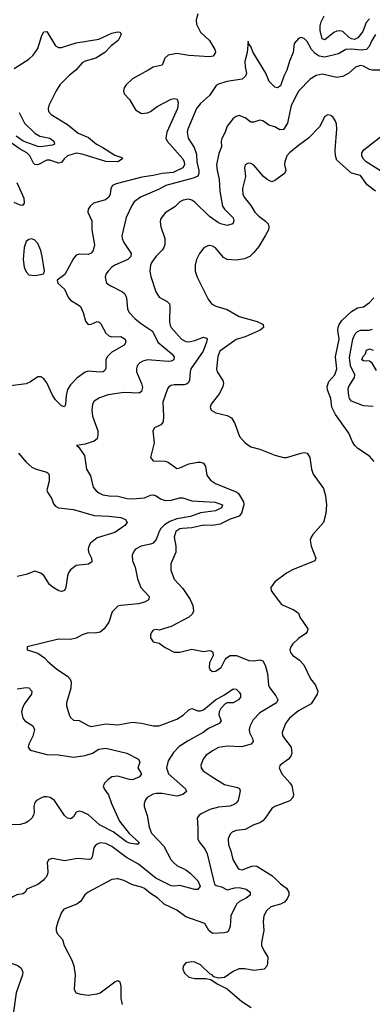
# Model space of a CAD drawing. Header units: inches. Extents: x 1954678 to 2060271, y 904822 to 1016299.
# Tile 164 of 256: x 1973587 to 1975969, y 969152 to 975811. Entities that reach past the tile are written whole.
import ezdxf

# ---------------------------------------------------------------- set-up
doc = ezdxf.new("R2010")
doc.units = ezdxf.units.IN
doc.header["$MEASUREMENT"] = 0
doc.layers.add('B9976', color=7, linetype='Continuous')
doc.layers.add('B9977', color=7, linetype='Continuous')

msp = doc.modelspace()

# ---------------------------------------------------------------- linework, layer by layer
at = {"layer": 'B9976', "color": 5}
for points, elevation in [([(1973755.4, 970000), (1973748.2, 969991.8), (1973710, 969961.4), (1973636.3, 969930), (1973624, 969910), (1973610, 969899.5), (1973568.7, 969891.3), (1973540.7, 969879.3), (1973507.1, 969852.9), (1973487.3, 969830), (1973488, 969790), (1973482.4, 969770), (1973426.2, 969673.8), (1973388.8, 969550), (1973392.2, 969530), (1973431.2, 969471.2), (1973470.6, 969450), (1973574.8, 969414.8), (1973596.5, 969396.5), (1973608.7, 969370), (1973605.7, 969350), (1973562.6, 969230), (1973541.3, 969070)], 540), ([(1974246, 970000), (1974210, 969995.1), (1974049.3, 969910.7), (1974027.1, 969892.9), (1973999.3, 969850), (1973973, 969830), (1973885.9, 969794.1), (1973870, 969773.2), (1973844.4, 969710), (1973834, 969670), (1973834, 969650), (1973840.4, 969630), (1973877.1, 969590), (1973886.7, 969550), (1973939.1, 969450), (1973952.8, 969412.8), (1973961.1, 969350), (1973954.9, 969254.9), (1973966.8, 969230), (1973999.5, 969219.5), (1974050, 969214.6), (1974110, 969221.5), (1974130, 969230.3), (1974230, 969303.8), (1974250, 969313), (1974264.5, 969304.5), (1974271.7, 969271.7), (1974271.6, 969190), (1974278.7, 969150)], 560), ([(1974895.4, 970000), (1974904.2, 969964.2), (1974914.9, 969954.9), (1974950, 969945.8), (1974990, 969925.5), (1975041, 969939), (1975070, 969941.1), (1975118, 969930), (1975145.5, 969910), (1975143.7, 969890), (1975117.1, 969870), (1975072.7, 969847.3), (1975051.9, 969828.1), (1975013.7, 969750), (1975010, 969678), (1974995.2, 969644.8), (1974990, 969639.5), (1974970, 969635.6), (1974890, 969631.5), (1974865.1, 969650), (1974838, 969698), (1974710, 969743.5), (1974650, 969787.8), (1974564.2, 969830), (1974521.3, 969870), (1974470, 969901.8), (1974430, 969933.8), (1974410, 969943.9), (1974350, 969958.9), (1974290, 969989.6), (1974252, 970000)], 560), ([(1974777.7, 970000), (1974790, 969987.1), (1974807.7, 969950), (1974790, 969928), (1974770, 969927.9), (1974670, 969954.1), (1974630.1, 969949.9), (1974610, 969953), (1974516.4, 970000)], 540), ([(1975314.6, 970000), (1975350, 969967.1), (1975390, 969938), (1975406.7, 969910), (1975405.7, 969890), (1975395.5, 969864.5), (1975377.1, 969842.9), (1975350, 969829.7), (1975284.9, 969810), (1975255.1, 969784.9), (1975237.4, 969750), (1975232.6, 969710), (1975236.9, 969650), (1975221.5, 969570), (1975222, 969550), (1975235.8, 969515.8), (1975263.8, 969470), (1975262.4, 969430), (1975256.4, 969410), (1975238, 969390), (1975170, 969379.9), (1975108.8, 969391.2), (1975068.8, 969391.2), (1975030, 969374), (1974970, 969334), (1974930, 969329.2), (1974898.6, 969338.6), (1974888.7, 969350), (1974875.3, 969355.3), (1974810, 969417.6), (1974770, 969435.8), (1974750, 969439.7), (1974710, 969431.5), (1974692.7, 969410), (1974690.4, 969390), (1974701.2, 969361.2), (1974730, 969335.5), (1974770, 969326.4), (1974845.5, 969325.5), (1974878.5, 969318.5), (1974921, 969290), (1974990, 969255.5), (1975088.4, 969170), (1975150.3, 969130)], 580)]:
    msp.add_lwpolyline(points, dxfattribs=dict(at, elevation=elevation))
at = {"layer": 'B9977', "color": 5}
for points, elevation in [([(1974790, 975849.6), (1974780.1, 975810), (1974781, 975781), (1974810, 975725.5), (1974869.2, 975670), (1974906.7, 975610), (1974910.2, 975589.8), (1974894.9, 975565.1), (1974870, 975559.1), (1974729, 975569), (1974650, 975582.1), (1974590.3, 975570), (1974568.7, 975550), (1974550, 975502.6), (1974490, 975488.8), (1974455.3, 975470), (1974348.4, 975410), (1974306.7, 975370), (1974293.7, 975350), (1974288.4, 975330), (1974292.4, 975310), (1974330.2, 975270.2), (1974370, 975202), (1974410, 975176.5), (1974450, 975181.3), (1974470, 975189.5), (1974517.1, 975222.9), (1974610, 975273.7), (1974630, 975278.6), (1974652.3, 975272.3), (1974659.1, 975250), (1974652.5, 975210), (1974582.1, 975050), (1974575, 975010), (1974582.7, 974990), (1974688.9, 974868.9), (1974698.3, 974850), (1974700.4, 974830), (1974690.4, 974809.6), (1974623.1, 974776.9), (1974549.1, 974770.9), (1974490, 974756.5), (1974413.5, 974746.5), (1974238.6, 974701.4), (1974215.2, 974690), (1974203.8, 974670), (1974199, 974630), (1974190, 974609.8), (1974166.4, 974593.6), (1974086, 974570), (1974062.4, 974550), (1974048.9, 974530), (1974048, 974510), (1974075.1, 974450), (1974075.8, 974390), (1974091.7, 974288.3), (1974084.4, 974250), (1974069.3, 974230.7), (1974050, 974222.5), (1973990, 974224.1), (1973970, 974218), (1973950, 974195.8), (1973891.7, 974088.3), (1973840.7, 974050), (1973844.4, 974030), (1973890, 973988.2), (1973917.8, 973930), (1973930, 973913.7), (1973983.2, 973883.2), (1973997.4, 973870), (1974016.1, 973830), (1974031.4, 973771.4), (1974050, 973750.4), (1974070, 973751.7), (1974110, 973769.1), (1974124.3, 973764.3), (1974134.7, 973754.7), (1974170, 973690.2), (1974190, 973671.6), (1974210, 973666), (1974270, 973668.9), (1974298.9, 973650), (1974304.6, 973630), (1974294.2, 973610), (1974210, 973561.3), (1974178.8, 973530), (1974169.5, 973510), (1974168.3, 973451.7), (1974162, 973438), (1974151, 973429), (1974131.9, 973428.1), (1974050, 973434.6), (1974030, 973426.3), (1973972.8, 973387.2), (1973930, 973342.4), (1973910.8, 973309.2), (1973900.9, 973270), (1973897.5, 973210), (1973890, 973193.6), (1973870, 973198.2), (1973830, 973240.7), (1973810, 973272), (1973770, 973355.1), (1973750, 973382.8), (1973730, 973395.9), (1973710, 973395.9), (1973659.4, 973360.6), (1973630, 973347.1), (1973510, 973332.3)], 520), ([(1975950, 975817), (1975927.6, 975792.4), (1975905.4, 975730), (1975871.5, 975688.5), (1975850, 975677.5), (1975830, 975680.4), (1975812.4, 975690), (1975770, 975729.9), (1975750, 975736.3), (1975730, 975734.1), (1975710, 975725.2), (1975650, 975675.3), (1975630, 975680.5), (1975617.9, 975737.9), (1975617.8, 975770), (1975623.5, 975796.5), (1975643.8, 975836.2)], 520), ([(1973550, 975481.3), (1973650, 975544.6), (1973679.3, 975570), (1973710, 975614.9), (1973735.9, 975704.2), (1973750, 975728.9), (1973770.8, 975730.8), (1973830, 975634.7), (1973850, 975623.7), (1973870, 975622.1), (1973970, 975653.9), (1974121.5, 975678.5), (1974210, 975719.4), (1974248.9, 975728.9), (1974266.7, 975726.7), (1974273.8, 975710), (1974252.9, 975670), (1974205.5, 975634.5), (1974161.8, 975590), (1974102.3, 975550), (1974030, 975530.9), (1974010, 975518.6), (1973967.3, 975470), (1973923.8, 975436.2), (1973859.4, 975370), (1973833.2, 975330), (1973784, 975230), (1973779.3, 975210), (1973782, 975190), (1973800.3, 975170), (1973910, 975102.9), (1973982.5, 975042.5), (1974053.2, 975013.2), (1974105.8, 974970), (1974150, 974947.5), (1974230, 974895.3), (1974278.2, 974878.2), (1974282.6, 974870), (1974250, 974848.6), (1974170, 974852.3), (1974010, 974901.8), (1973970, 974907.4), (1973910, 974889.4), (1973887.1, 974870), (1973870, 974844.6), (1973850, 974840.2), (1973790, 974861.4), (1973770, 974861), (1973709, 974830), (1973690, 974832.5), (1973681.5, 974841.5), (1973656, 974890), (1973636.4, 974910), (1973590, 974935.2), (1973530, 974978.2)], 480), ([(1975990.6, 975710), (1975965.7, 975670), (1975948.2, 975630), (1975930.1, 975609.9), (1975894.4, 975605.6), (1975828.7, 975611.3), (1975790.9, 975609.1), (1975740.6, 975579.4), (1975650, 975557.7), (1975610, 975563.9), (1975582.6, 975582.6), (1975557.9, 975610), (1975530, 975664.2), (1975510, 975684.2), (1975490, 975689.7), (1975470, 975682.6), (1975442.8, 975650), (1975434.7, 975590), (1975409.1, 975530.9), (1975392.5, 975470), (1975372.8, 975430), (1975350, 975364.5), (1975330, 975349.6), (1975310, 975353.6), (1975273.2, 975393.2), (1975249.8, 975450), (1975164.5, 975590), (1975150, 975628.7), (1975133.2, 975650), (1975130, 975666), (1975124.2, 975590), (1975109.1, 975529.1), (1975110, 975492), (1975118.9, 975450), (1975113.4, 975430), (1975090, 975408.9), (1974987, 975393), (1974930, 975375.1), (1974915, 975365), (1974870, 975298), (1974810, 975244.4), (1974782.3, 975210), (1974723.8, 975070), (1974719, 975050), (1974726.4, 975010), (1974766.1, 974946.1), (1974781.6, 974901.6), (1974785.1, 974850), (1974797.8, 974790), (1974797.8, 974770), (1974790, 974753.5), (1974760.4, 974739.6), (1974574, 974690), (1974530, 974665), (1974403.7, 974610), (1974361.2, 974578.8), (1974344.8, 974555.2), (1974306.8, 974473.2), (1974278.3, 974350), (1974280.3, 974330), (1974290, 974304.9), (1974340.3, 974230), (1974338.9, 974210), (1974317.4, 974190), (1974230, 974150.6), (1974210, 974136.5), (1974184.2, 974110), (1974170.4, 974090), (1974163.8, 974070), (1974174, 974030), (1974202.8, 974010), (1974281.6, 973970), (1974296.9, 973956.9), (1974308.2, 973930), (1974316.3, 973856.3), (1974327.8, 973830), (1974368.4, 973788.4), (1974410, 973754.7), (1974485.1, 973705.1), (1974520.2, 973630), (1974614.4, 973550), (1974631.8, 973530), (1974628.4, 973510), (1974610, 973500.3), (1974590, 973498.5), (1974450.1, 973509.9), (1974418.2, 973501.7), (1974398.3, 973490), (1974381.8, 973470), (1974375.9, 973450), (1974376.8, 973430), (1974411, 973350), (1974417.1, 973322.9), (1974410, 973296.2), (1974394.5, 973285.5), (1974290, 973289.2), (1974185.7, 973274.3), (1974125.9, 973254.1), (1974090.4, 973230), (1974079, 973210), (1974073.8, 973170), (1974079.6, 973130), (1974114.7, 973030), (1974116, 973004), (1974110, 972976), (1974090, 972961.1), (1974030, 972939.6), (1973972, 972930), (1973983.5, 972923.5), (1974024.2, 972864.2), (1974039.5, 972770), (1974065.1, 972725.1), (1974083.1, 972650), (1974103.5, 972623.5), (1974121.6, 972610), (1974150, 972597.6), (1974192, 972590), (1974250, 972588.3), (1974313.6, 972573.6), (1974350, 972571), (1974430, 972576.9), (1974470, 972594), (1974490, 972596.9), (1974510, 972590.2), (1974538.7, 972570), (1974570, 972560.1), (1974610, 972560.4), (1974670, 972578), (1974690, 972577.8), (1974750, 972556.6), (1974908.7, 972548.7), (1974958, 972530), (1974950.3, 972510), (1974910, 972488.9), (1974810, 972475.7), (1974742.3, 972450), (1974650, 972435.7), (1974602.2, 972417.8), (1974565.5, 972394.5), (1974541, 972370), (1974529.2, 972350), (1974510, 972296), (1974490, 972271.6), (1974470, 972262.9), (1974407.7, 972250), (1974370.6, 972230), (1974360.9, 972219.1), (1974346.4, 972190), (1974350.3, 972150), (1974367.9, 972107.9), (1974384, 972030), (1974405.3, 971970), (1974461.7, 971910), (1974459.5, 971890), (1974454.2, 971885.8), (1974430, 971872.3), (1974390, 971859.8), (1974270.6, 971849.4), (1974250, 971844), (1974213, 971807), (1974190, 971735.3), (1974158, 971690), (1974130.8, 971669.2), (1974097.3, 971662.7), (1974050, 971664.5), (1974010, 971651.6), (1973970, 971627), (1973930, 971619.7), (1973850, 971620.5), (1973638, 971570), (1973638, 971550), (1973710, 971527.3), (1973755.6, 971495.6), (1973777.3, 971470), (1973838.6, 971418.5), (1973910.2, 971370.2), (1973928.5, 971350), (1973935.6, 971330), (1973933.4, 971290), (1973903.1, 971190), (1973903.1, 971170), (1973921.1, 971110), (1973930.3, 971090.3), (1973950, 971072.7), (1973990, 971070.3), (1974050, 971036.9), (1974070, 971030.3), (1974170, 971048.1), (1974250, 971040.7), (1974350, 971059.3), (1974410, 971053.2), (1974490, 971035), (1974530, 971034.6), (1974650, 971079.4), (1974692.5, 971107.5), (1974730, 971143.2), (1974750, 971151.6), (1974790, 971136.5), (1974810, 971135.6), (1974830, 971143.5), (1974910, 971212), (1974970, 971243.9), (1975030, 971284.4), (1975050, 971282.6), (1975070, 971263), (1975078.7, 971250), (1975078.3, 971230), (1975064.7, 971210), (1975030, 971190.6), (1974990, 971189.9), (1974976.1, 971183.9), (1974947.1, 971152.9), (1974935.3, 971130), (1974933.5, 971110), (1974948.8, 971070), (1974935.5, 971050), (1974863.5, 971016.5), (1974826.9, 970990), (1974726.1, 970933.9), (1974665.8, 970894.2), (1974625.8, 970854.2), (1974590, 970799.1), (1974578.1, 970750), (1974591.8, 970710), (1974707.1, 970610), (1974713.4, 970590), (1974688.9, 970570), (1974650, 970559.9), (1974550, 970577.8), (1974510, 970577.3), (1974490, 970572.4), (1974448.9, 970550), (1974434.3, 970530), (1974427.8, 970510), (1974429, 970490), (1974448.6, 970428.6), (1974461.1, 970350), (1974476.9, 970310), (1974560.7, 970220.7), (1974609.3, 970130), (1974626.2, 970110), (1974650, 970089.4), (1974710, 970061), (1974739.7, 970039.7), (1974777.7, 970000)], 540), ([(1976031.1, 975468.9), (1975969.1, 975469.1), (1975950, 975474.4), (1975910, 975496.8), (1975890, 975500.3), (1975857.1, 975490), (1975810.2, 975449.8), (1975770, 975425.7), (1975730, 975420.9), (1975630, 975441.5), (1975590, 975432.9), (1975550.8, 975409.2), (1975473.6, 975330), (1975461.2, 975310), (1975421.1, 975230), (1975395.6, 975110), (1975370, 975068.9), (1975345.9, 975065.9), (1975310, 975087.1), (1975270, 975098), (1975230, 975127), (1975210, 975130.7), (1975170, 975117.3), (1975150, 975118.3), (1975110, 975147.6), (1975070, 975162), (1975050, 975157), (1975030, 975142.9), (1974988.5, 975090), (1974975.8, 975050), (1974953.5, 975006.5), (1974948.9, 974990), (1974951.6, 974950), (1974933.5, 974906.5), (1974917.8, 974830), (1974921.4, 974790), (1974935.5, 974730), (1974939.3, 974650), (1974956.8, 974550), (1974970, 974528.4), (1975028.7, 974470), (1975034.9, 974450), (1975026.8, 974430), (1974990, 974419.1), (1974953, 974427), (1974930, 974438), (1974870, 974480.4), (1974770, 974577.8), (1974750, 974590.8), (1974730, 974596.2), (1974690.7, 974590), (1974670, 974578), (1974635, 974545), (1974570, 974504), (1974538.5, 974461.5), (1974535.8, 974444.2), (1974540.3, 974410), (1974568.2, 974330), (1974567.5, 974290), (1974562, 974270), (1974550, 974252.4), (1974509.1, 974210.9), (1974481.1, 974170), (1974472, 974150), (1974466.8, 974110), (1974473.2, 974073.2), (1974506.5, 973970), (1974530, 973935.3), (1974584.1, 973904.1), (1974598.7, 973890), (1974601.8, 973870), (1974599.3, 973770), (1974603.3, 973743.3), (1974610, 973729.2), (1974680.7, 973650), (1974710, 973634.1), (1974730, 973632.6), (1974770, 973641.5), (1974830, 973662.7), (1974850, 973657), (1974853.4, 973650), (1974850.1, 973630), (1974825.8, 973570), (1974744.7, 973450), (1974738.2, 973430), (1974733.8, 973370), (1974726.2, 973353.8), (1974715.3, 973344.7), (1974699.4, 973340.6), (1974630, 973341.7), (1974610, 973337.2), (1974593.4, 973326.6), (1974585.5, 973314.5), (1974555.4, 973224.6), (1974559.1, 973130), (1974555.6, 973090), (1974540.5, 973070), (1974498.8, 973050), (1974486, 973030), (1974495.8, 972950), (1974470.7, 972850), (1974490, 972828.2), (1974570, 972824.9), (1974590, 972817.6), (1974650, 972775.8), (1974670, 972779.6), (1974730, 972807.3), (1974790, 972818), (1974810, 972818.5), (1974830, 972811.8), (1974842.3, 972790), (1974851.5, 972730), (1974876.9, 972696.9), (1974910, 972673.8), (1975055.3, 972615.3), (1975065.9, 972605.9), (1975099.8, 972550), (1975102.1, 972530), (1975087, 972473), (1975070, 972453), (1975010, 972433.1), (1974941, 972399), (1974890, 972389.1), (1974830, 972393.1), (1974750, 972373.9), (1974686.8, 972370), (1974670, 972366.8), (1974642.9, 972350), (1974631.3, 972310), (1974642.8, 972250), (1974641.8, 972210), (1974608.5, 972130), (1974608.5, 972088.5), (1974630, 972027.3), (1974690, 971964.9), (1974738.3, 971890), (1974756.1, 971850), (1974761.7, 971810), (1974753.7, 971790), (1974731, 971769), (1974610, 971707), (1974530, 971682.7), (1974510, 971686), (1974490, 971681.2), (1974475.9, 971664.1), (1974470.7, 971650), (1974470.7, 971630), (1974490, 971604), (1974530, 971594.8), (1974570, 971564.9), (1974630, 971533.4), (1974670, 971533), (1974750, 971554.4), (1974830, 971538), (1974870, 971544.9), (1974881.4, 971541.4), (1974892.5, 971532.5), (1974894.9, 971510), (1974870, 971461.2), (1974866.5, 971430), (1974873.7, 971413.7), (1974890, 971403.1), (1974910, 971404.6), (1974947.6, 971430), (1974975.4, 971484.6), (1974984.5, 971495.5), (1975010, 971510.2), (1975051.1, 971511.1), (1975136.1, 971476.1), (1975170, 971474), (1975210, 971481.1), (1975230, 971474.4), (1975245.5, 971445.4), (1975262, 971390), (1975268.9, 971310), (1975274.3, 971294.3), (1975318.2, 971238.2), (1975330.9, 971210), (1975321.3, 971190), (1975210, 971122.2), (1975164.7, 971075.3), (1975143, 971030), (1975138.3, 971010), (1975140.9, 970990), (1975160.7, 970950), (1975163.6, 970930), (1975150.3, 970910), (1975086.2, 970893.8), (1974990, 970898.5), (1974930, 970888.4), (1974890, 970867.1), (1974845.5, 970834.5), (1974826, 970810), (1974810.3, 970770), (1974813.1, 970750), (1974827, 970730), (1974886.7, 970690), (1974970, 970638.5), (1975059.1, 970619.1), (1975071.6, 970611.6), (1975076.1, 970596.1), (1975062.8, 970530), (1975050, 970512.3), (1975036.8, 970503.2), (1975007.8, 970492.2), (1974930, 970486.1), (1974873, 970470), (1974817.3, 970442.7), (1974800.5, 970430), (1974786.4, 970410), (1974791.8, 970350), (1974791.7, 970270), (1974800.3, 970250), (1974839.3, 970199.3), (1974853.7, 970170), (1974895.4, 970000)], 560), ([(1973582.8, 975182.7), (1973618.8, 975110), (1973690, 975042.8), (1973724, 975024), (1973791.7, 975010), (1973817.3, 974990), (1973823.1, 974970), (1973810, 974962.4), (1973730, 974951.4), (1973710, 974952.8), (1973610, 974988.4), (1973563.6, 975023.6)], 460), ([(1975992.1, 974652.1), (1975934.1, 974694.1), (1975890, 974756.8), (1975830, 974772.6), (1975730, 974860.9), (1975721, 974890), (1975719.3, 974930), (1975729.6, 975069.6), (1975727.2, 975107.2), (1975719.3, 975130), (1975705.2, 975150), (1975690, 975162.7), (1975670, 975166.6), (1975650, 975155.1), (1975613.1, 975086.9), (1975537.6, 975010), (1975470, 974960.4), (1975409.1, 974910), (1975392.4, 974890), (1975377.8, 974850), (1975376.1, 974830), (1975384.9, 974790), (1975377.3, 974770), (1975310, 974722.9), (1975290, 974715.1), (1975258.4, 974730), (1975235.6, 974750), (1975170, 974826), (1975150, 974837.2), (1975130, 974841.2), (1975110.7, 974829.3), (1975107, 974810), (1975112, 974750), (1975092.9, 974670), (1975094.7, 974630), (1975103.2, 974610), (1975150, 974554.4), (1975176.8, 974510), (1975203, 974483), (1975249, 974449), (1975265.2, 974430), (1975271.3, 974410), (1975267.6, 974390), (1975246.6, 974350), (1975202.8, 974277.2), (1975170, 974235.6), (1975142, 974210), (1975106.8, 974193.2), (1975050, 974185.5), (1974990, 974189.8), (1974963.6, 974203.6), (1974910, 974268.2), (1974890, 974278.9), (1974870, 974284.2), (1974857.6, 974282.4), (1974831.7, 974268.3), (1974801.6, 974230), (1974782.4, 974190), (1974773, 974150), (1974773, 974110), (1974785.5, 974070), (1974859.9, 973919.9), (1974884, 973890), (1974913.1, 973873.1), (1974990, 973851.5), (1975070, 973803.6), (1975190.8, 973770), (1975233, 973750), (1975234.9, 973730), (1975213, 973710), (1975110, 973665.5), (1975050, 973648.6), (1974939.5, 973570), (1974926.5, 973533.5), (1974916, 973450), (1974921.7, 973430), (1974959, 973370), (1974963.2, 973350), (1974959.1, 973330), (1974936.7, 973283.3), (1974880.7, 973210), (1974874.8, 973190), (1974881, 973170), (1974912.4, 973152.4), (1974990, 973134.9), (1975017.4, 973117.4), (1975040.4, 973080.4), (1975073, 972993), (1975110.7, 972950), (1975150, 972921.3), (1975210, 972907.3), (1975310, 972865.2), (1975369.1, 972849.1), (1975390.3, 972850.3), (1975490, 972878.9), (1975510, 972882.6), (1975530, 972879.3), (1975548.5, 972850), (1975559.6, 972770), (1975570, 972737.3), (1975640, 972640), (1975653.6, 972590), (1975659.1, 972530), (1975654.7, 972470), (1975640.3, 972410), (1975568.4, 972330), (1975555.8, 972310), (1975550.4, 972290), (1975557, 972250), (1975588.2, 972170), (1975580.7, 972150), (1975430, 972089.6), (1975390, 972067.6), (1975310.7, 972010), (1975284, 971970), (1975287.3, 971950), (1975299.1, 971930), (1975356.7, 971856.7), (1975439.9, 971819.9), (1975470, 971797.3), (1975480.5, 971770), (1975533.4, 971690), (1975530.6, 971670), (1975520.7, 971659.3), (1975470, 971626.6), (1975431.8, 971590), (1975418.3, 971570), (1975412.9, 971550), (1975417.4, 971530), (1975430, 971514), (1975478.5, 971478.5), (1975508.1, 971448.1), (1975553.1, 971353.1), (1975584.9, 971310), (1975600.7, 971270), (1975596.3, 971250), (1975556.9, 971183.1), (1975470, 971135.7), (1975410, 971086.6), (1975384, 971050), (1975359.6, 970990), (1975363.6, 970970), (1975375.3, 970950), (1975421.3, 970890), (1975426.4, 970850), (1975418.4, 970830), (1975402.4, 970810), (1975347.7, 970770), (1975340.4, 970750), (1975357.4, 970710), (1975412, 970650), (1975424.9, 970630), (1975438, 970570), (1975432.7, 970550), (1975412.9, 970527.1), (1975311.6, 970488.4), (1975290, 970475.1), (1975246.5, 970410), (1975230, 970392.4), (1975210, 970379.8), (1975170, 970366.6), (1975110, 970334.8), (1975050, 970327.3), (1975023.6, 970316.4), (1975010, 970302.9), (1974995.8, 970270), (1974998.6, 970230), (1975014, 970190), (1975027.4, 970130), (1975063.7, 970070), (1975070, 970064.9), (1975090, 970062), (1975154.7, 970085.3), (1975170, 970089.1), (1975190, 970086.5), (1975290, 970022.8), (1975314.6, 970000)], 580), ([(1976086.2, 974750), (1975928, 974850), (1975907.5, 974870), (1975897.8, 974890), (1975899, 974910), (1975913.3, 974930), (1976056.5, 975043.5)], 560), ([(1973568.8, 974710), (1973615.6, 974604.4), (1973618.3, 974570), (1973605.3, 974554.7), (1973590, 974555.5), (1973550, 974573.9)], 480), ([(1975982.3, 972822.3), (1975950, 972858.9), (1975870.8, 972910.8), (1975850.8, 972930.8), (1975835.3, 972955.3), (1975810, 973013.3), (1975720.2, 973140.2), (1975695.8, 973190), (1975689, 973250), (1975667.6, 973307.6), (1975663.8, 973330), (1975675.4, 973364.6), (1975715.4, 973410), (1975728.9, 973450), (1975721.2, 973530), (1975745.5, 973650), (1975737.4, 973710), (1975738.1, 973730), (1975745.2, 973750), (1975764.6, 973775.4), (1975830, 973837.4), (1975870, 973861.1), (1975910, 973868.7), (1975950, 973897.7), (1975979.8, 973930)], 580), ([(1975975.8, 973195.8), (1975910, 973198.8), (1975830, 973229.8), (1975814.8, 973250), (1975810, 973266.6), (1975805.8, 973314.2), (1975810.6, 973330), (1975848.4, 973390), (1975851.2, 973410), (1975823, 973470), (1975814.5, 973525.5), (1975838.8, 973650), (1975853.3, 973686.7), (1975870, 973702.5), (1975889.5, 973710.5), (1975949.4, 973710.6), (1975970, 973718.8)], 560), ([(1975998, 973438), (1975968.9, 973488.9), (1975950, 973501.6), (1975910, 973503.1), (1975898.7, 973510), (1975905.7, 973530), (1975924.7, 973550), (1975930, 973576), (1975950, 973583.8), (1975975.3, 973575.3)], 540), ([(1973580, 972880), (1973630, 972818.4), (1973670, 972784.4), (1973698.8, 972770), (1973770.9, 972750.9), (1973781.1, 972741.1), (1973787.1, 972727.1), (1973787.2, 972690), (1973771.8, 972630), (1973774.6, 972614.6), (1973804.9, 972570), (1973816.7, 972536.7), (1973830, 972520.3), (1973850.2, 972510.2), (1973950, 972498), (1974090, 972457.5), (1974190, 972453.7), (1974270, 972444.7), (1974301.3, 972430), (1974312.7, 972410), (1974298.7, 972390), (1974230, 972343.2), (1974110, 972306.8), (1974064.7, 972270), (1974053.8, 972250), (1974050.3, 972230), (1974052.8, 972210), (1974072.8, 972170), (1974075, 972145), (1974051.5, 972128.5), (1973970, 972119.4), (1973929.5, 972090.5), (1973916.2, 972070), (1973910.2, 972050), (1973898.7, 971970), (1973890, 971949.6), (1973870, 971944.4), (1973851.6, 971948.4), (1973813.3, 971970), (1973789.7, 971990), (1973750, 972051.2), (1973730, 972068), (1973690, 972080.5), (1973630, 972059.6), (1973570, 972045.1)], 520), ([(1973570, 971286.2), (1973630, 971294.9), (1973650, 971293.1), (1973670.3, 971270), (1973667, 971250), (1973618.4, 971181.6), (1973605.8, 971154.2), (1973600.6, 971130), (1973608, 971088), (1973623.1, 971070), (1973675.5, 971035.5), (1973687.7, 971010), (1973675.8, 970964.2), (1973648.7, 970910), (1973644.4, 970890), (1973658.8, 970870), (1973770, 970840.2), (1973850, 970839.7), (1973950, 970822.9), (1974030, 970834.4), (1974078.7, 970850), (1974123, 970877), (1974170, 970885), (1974310.8, 970850.8), (1974388.9, 970810), (1974399.6, 970790), (1974385.3, 970750), (1974411.3, 970710), (1974396.9, 970690), (1974350, 970670.6), (1974330, 970671.8), (1974250, 970694.5), (1974210, 970690.7), (1974182, 970670), (1974162.4, 970650), (1974150.5, 970630), (1974158.4, 970610), (1974188, 970568), (1974207.1, 970510), (1974262.3, 970390), (1974327.8, 970307.8), (1974393.8, 970246.2), (1974386, 970234), (1974370, 970233.7), (1974330, 970242), (1974310, 970251.3), (1974218, 970318), (1974126.1, 970366.1), (1974052.7, 970432.7), (1974010, 970452.5), (1973990, 970458), (1973970, 970450.9), (1973950, 970420.7), (1973933.6, 970406.4), (1973910, 970409.8), (1973890, 970428.7), (1973821.8, 970530), (1973793, 970550), (1973770, 970554.9), (1973750, 970553.8), (1973730, 970546.4), (1973702, 970530), (1973690, 970515.6), (1973682.8, 970490), (1973684.2, 970450), (1973680.3, 970430), (1973668.8, 970410), (1973646.7, 970390), (1973623.2, 970376.8), (1973590, 970367), (1973470, 970362.3)], 520), ([(1974516.4, 970000), (1974510, 970003.2), (1974390, 970099.9), (1974310, 970144), (1974210, 970219.8), (1974170, 970239.8), (1974130, 970243.1), (1974110, 970235.4), (1974096.5, 970223.5), (1974089.2, 970210), (1974077.3, 970150), (1974070, 970136.2), (1974056, 970130), (1973977.4, 970137.4), (1973890, 970123.1), (1973810, 970136.9), (1973784.9, 970130), (1973772.4, 970110), (1973777.6, 970050), (1973774.4, 970030), (1973764.4, 970010), (1973755.4, 970000)], 540), ([(1974252, 970000), (1974250, 970000.5), (1974246, 970000)], 560)]:
    msp.add_lwpolyline(points, dxfattribs=dict(at, elevation=elevation))
at = {"layer": 'B9977', "color": 5, "elevation": 520}
msp.add_lwpolyline([(1973670, 974327.7), (1973650, 974325.1), (1973630, 974309.6), (1973616.8, 974270), (1973611, 974190), (1973618, 974138), (1973630, 974106.4), (1973650, 974086), (1973690, 974080.9), (1973730, 974086.7), (1973747.3, 974092.7), (1973754.7, 974110), (1973739.5, 974210), (1973729.1, 974250), (1973710, 974296.8), (1973690, 974319.3)], close=True, dxfattribs=at)

doc.saveas('drawing.dxf')
